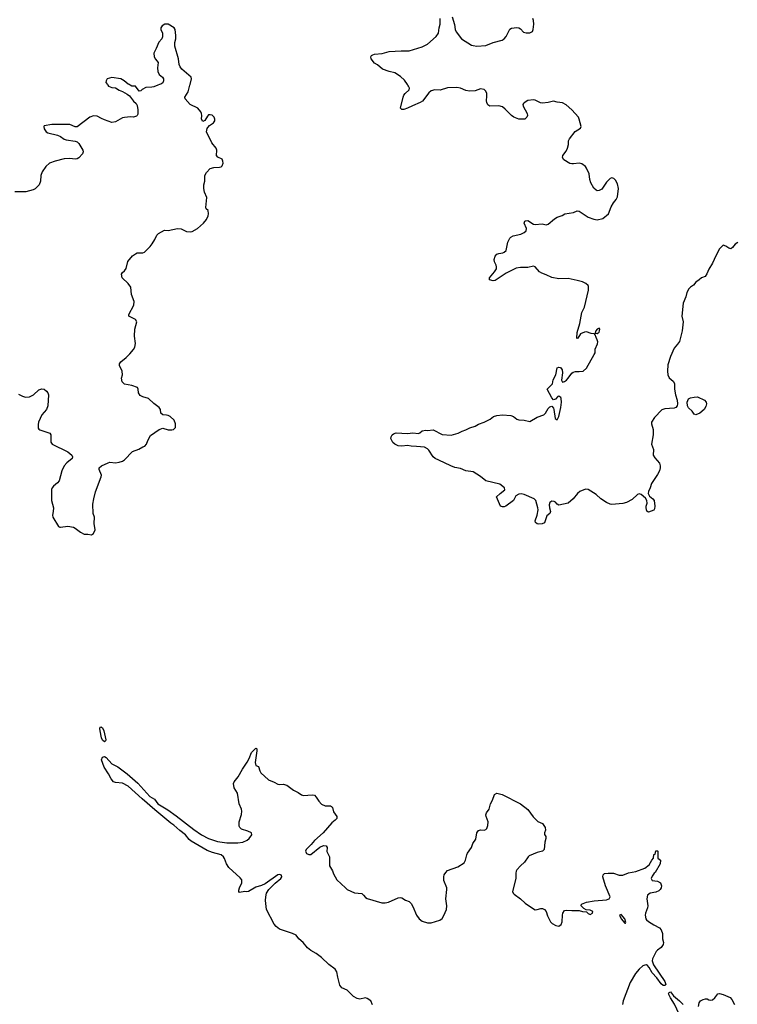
# Model space of a CAD drawing. Header units: inches. Extents: x 2005975 to 2217453, y 644152 to 846769.
# Tile 71 of 162: x 2099102 to 2106964, y 735413 to 746198. Entities that reach past the tile are written whole.
import ezdxf

# ---------------------------------------------------------------- set-up
doc = ezdxf.new("R2010")
doc.units = ezdxf.units.IN
doc.header["$MEASUREMENT"] = 0
for name, color, linetype in [('C0793', 7, 'Continuous'), ('C0794', 7, 'Continuous'), ('C1703', 7, 'Continuous'), ('C1704', 7, 'Continuous')]:
    doc.layers.add(name, color=color, linetype=linetype)

msp = doc.modelspace()

# ---------------------------------------------------------------- linework, layer by layer
at = {"layer": 'C0793', "color": 6, "elevation": 300}
msp.add_lwpolyline([(2100000, 738333), (2099995, 738350), (2099980, 738430), (2099983, 738450), (2099990, 738454), (2100000, 738447)], dxfattribs=at)
at = {"layer": 'C0794', "color": 6, "elevation": 400}
for points in [[(2100000, 745116), (2099950, 745142), (2099910, 745144), (2099870, 745130), (2099730, 745024), (2099710, 745026), (2099650, 745050), (2099610, 745052), (2099454, 745050), (2099370, 745035), (2099365, 745030), (2099370, 745002), (2099391, 744970), (2099410, 744959), (2099515, 744935), (2099550, 744920), (2099590, 744890), (2099610, 744882), (2099710, 744869), (2099730, 744862), (2099750, 744841), (2099795, 744770), (2099798, 744750), (2099791, 744729), (2099750, 744685), (2099730, 744673), (2099710, 744671), (2099650, 744679), (2099590, 744674), (2099490, 744649), (2099430, 744626), (2099389, 744590), (2099347, 744533), (2099334, 744490), (2099330, 744430), (2099317, 744390), (2099270, 744344), (2099250, 744333), (2099170, 744313), (2099049, 744311)], [(2099090, 742097), (2099133, 742073), (2099164, 742064), (2099208, 742068), (2099252, 742088), (2099310, 742144), (2099346, 742154), (2099370, 742151), (2099395, 742130), (2099410, 742111), (2099417, 742090), (2099409, 741970), (2099396, 741930), (2099346, 741870), (2099309, 741790), (2099303, 741763), (2099305, 741725), (2099313, 741713), (2099324, 741704), (2099434, 741670), (2099442, 741650), (2099442, 741570), (2099459, 741550), (2099630, 741466), (2099675, 741430), (2099681, 741410), (2099676, 741390), (2099617, 741343), (2099590, 741310), (2099563, 741257), (2099533, 741147), (2099516, 741124), (2099472, 741090), (2099456, 741070), (2099449, 741051), (2099452, 740930), (2099473, 740850), (2099470, 740810), (2099460, 740770), (2099465, 740750), (2099528, 740648), (2099541, 740641), (2099550, 740638), (2099629, 740649), (2099690, 740638), (2099711, 740630), (2099770, 740583), (2099810, 740562), (2099850, 740563), (2099890, 740556), (2099909, 740570), (2099929, 740611), (2099919, 740679), (2099922, 740750), (2099907, 740790), (2099905, 740890), (2099913, 740950), (2099933, 741027), (2099996, 741190), (2100000, 741210), (2099973, 741270), (2099973, 741290), (2099999, 741310), (2100000, 741310)]]:
    msp.add_lwpolyline(points, dxfattribs=at)
at = {"layer": 'C1703', "color": 6, "elevation": 300}
for points in [[(2100000, 738447), (2100010, 738441), (2100025, 738410), (2100047, 738310), (2100042, 738298), (2100030, 738288), (2100008, 738308), (2100000, 738333)], [(2102968, 735408), (2102947, 735450), (2102910, 735478), (2102890, 735482), (2102830, 735469), (2102798, 735478), (2102760, 735500), (2102690, 735566), (2102630, 735593), (2102610, 735623), (2102586, 735710), (2102575, 735770), (2102557, 735797), (2102490, 735848), (2102410, 735924), (2102350, 735968), (2102290, 736002), (2102256, 736030), (2102209, 736089), (2102160, 736130), (2102130, 736170), (2102091, 736190), (2101950, 736237), (2101910, 736266), (2101890, 736291), (2101807, 736450), (2101795, 736550), (2101797, 736590), (2101806, 736630), (2101833, 736670), (2101901, 736739), (2101964, 736790), (2101975, 736810), (2101969, 736829), (2101950, 736835), (2101930, 736830), (2101790, 736734), (2101750, 736715), (2101690, 736697), (2101610, 736650), (2101590, 736645), (2101569, 736649), (2101510, 736637), (2101501, 736650), (2101503, 736663), (2101510, 736690), (2101535, 736745), (2101536, 736776), (2101519, 736799), (2101394, 736910), (2101367, 736950), (2101347, 737010), (2101335, 737030), (2101310, 737050), (2101214, 737074), (2101157, 737097), (2100981, 737201), (2100957, 737217), (2100917, 737270), (2100855, 737315), (2100790, 737377), (2100757, 737397), (2100583, 737542), (2100443, 737663), (2100290, 737804), (2100230, 737834), (2100150, 737842), (2100130, 737851), (2100103, 737883), (2100076, 737936), (2100027, 738010), (2100000, 738090), (2100010, 738120), (2100030, 738126), (2100050, 738117), (2100110, 738047), (2100176, 738016), (2100279, 737939), (2100396, 737836), (2100528, 737690), (2100579, 737659), (2100617, 737610), (2100724, 737544), (2100818, 737478), (2101008, 737328), (2101095, 737270), (2101169, 737230), (2101270, 737195), (2101370, 737182), (2101490, 737181), (2101547, 737190), (2101595, 737210), (2101617, 737230), (2101646, 737270), (2101642, 737290), (2101601, 737310), (2101532, 737332), (2101512, 737350), (2101505, 737365), (2101507, 737410), (2101531, 737491), (2101537, 737530), (2101533, 737550), (2101507, 737610), (2101487, 737727), (2101450, 737785), (2101444, 737830), (2101451, 737850), (2101496, 737904), (2101544, 737990), (2101595, 738065), (2101616, 738104), (2101643, 738170), (2101690, 738217), (2101696, 738216), (2101701, 738210), (2101700, 738190), (2101682, 738062), (2101688, 738030), (2101718, 738018), (2101731, 737970), (2101744, 737950), (2101828, 737870), (2101890, 737848), (2101930, 737823), (2101950, 737820), (2101990, 737824), (2102030, 737813), (2102100, 737760), (2102154, 737734), (2102190, 737706), (2102210, 737701), (2102307, 737707), (2102330, 737703), (2102350, 737683), (2102378, 737638), (2102410, 737605), (2102448, 737588), (2102506, 737586), (2102519, 737579), (2102528, 737568), (2102541, 737521), (2102577, 737470), (2102576, 737450), (2102558, 737430), (2102520, 737400), (2102427, 737290), (2102330, 737208), (2102295, 737165), (2102239, 737110), (2102232, 737090), (2102245, 737065), (2102270, 737053), (2102290, 737053), (2102390, 737134), (2102430, 737151), (2102460, 737150), (2102470, 737130), (2102468, 737088), (2102495, 737030), (2102496, 736930), (2102530, 736876), (2102541, 736841), (2102578, 736778), (2102670, 736687), (2102691, 736671), (2102770, 736634), (2102850, 736625), (2102870, 736610), (2102890, 736584), (2102910, 736573), (2103070, 736526), (2103104, 736524), (2103142, 736530), (2103250, 736578), (2103270, 736583), (2103290, 736580), (2103330, 736555), (2103370, 736538), (2103390, 736518), (2103410, 736484), (2103450, 736390), (2103478, 736350), (2103510, 736325), (2103570, 736305), (2103610, 736306), (2103704, 736336), (2103729, 736351), (2103750, 736384), (2103777, 736450), (2103783, 736490), (2103769, 736570), (2103781, 736670), (2103780, 736690), (2103748, 736768), (2103747, 736810), (2103753, 736830), (2103770, 736858), (2103790, 736877), (2103901, 736919), (2103970, 736962), (2103985, 736990), (2103999, 737050), (2104009, 737070), (2104051, 737129), (2104067, 737173), (2104098, 737222), (2104110, 737290), (2104130, 737316), (2104150, 737324), (2104190, 737320), (2104210, 737326), (2104220, 737340), (2104232, 737370), (2104234, 737410), (2104212, 737470), (2104210, 737490), (2104217, 737510), (2104246, 737550), (2104258, 737610), (2104281, 737650), (2104302, 737710), (2104330, 737724), (2104388, 737710), (2104590, 737608), (2104670, 737548), (2104726, 737466), (2104777, 737417), (2104830, 737392), (2104857, 737350), (2104861, 737319), (2104853, 737290), (2104853, 737273), (2104865, 737250), (2104866, 737230), (2104855, 737190), (2104847, 737110), (2104828, 737092), (2104770, 737074), (2104682, 737038), (2104672, 737030), (2104634, 736970), (2104589, 736931), (2104550, 736886), (2104540, 736870), (2104536, 736850), (2104536, 736790), (2104501, 736650), (2104509, 736630), (2104519, 736619), (2104588, 736570), (2104639, 736519), (2104730, 736458), (2104750, 736449), (2104770, 736450), (2104810, 736464), (2104830, 736462), (2104852, 736452), (2104869, 736430), (2104883, 736383), (2104918, 736318), (2104937, 736297), (2104975, 736275), (2105010, 736269), (2105034, 736286), (2105045, 736315), (2105047, 736390), (2105053, 736410), (2105070, 736439), (2105090, 736444), (2105150, 736439), (2105230, 736442), (2105269, 736431), (2105310, 736426), (2105330, 736407), (2105350, 736397), (2105376, 736410), (2105380, 736430), (2105350, 736444), (2105309, 736449), (2105282, 736462), (2105254, 736490), (2105257, 736510), (2105310, 736531), (2105394, 736546), (2105530, 736559), (2105550, 736563), (2105561, 736570), (2105569, 736590), (2105521, 736710), (2105491, 736810), (2105493, 736830), (2105510, 736845), (2105550, 736850), (2105609, 736849), (2105670, 736829), (2105710, 736829), (2105770, 736852), (2105851, 736869), (2105950, 736903), (2105999, 736941), (2106026, 736990), (2106046, 737014), (2106050, 737054), (2106062, 737058), (2106070, 737094), (2106090, 737094), (2106094, 737090), (2106093, 737013), (2106122, 736990), (2106119, 736950), (2106064, 736856), (2106052, 736848), (2106030, 736818), (2106021, 736790), (2106032, 736770), (2106090, 736760), (2106122, 736742), (2106132, 736712), (2106129, 736690), (2106119, 736670), (2106104, 736656), (2106070, 736641), (2106010, 736630), (2105979, 736610), (2105973, 736570), (2105984, 736490), (2105981, 736470), (2105957, 736410), (2105954, 736390), (2105963, 736350), (2105970, 736339), (2105990, 736321), (2106050, 736284), (2106112, 736252), (2106129, 736229), (2106144, 736190), (2106144, 736130), (2106156, 736090), (2106153, 736067), (2106130, 736035), (2106090, 736006), (2106076, 735990), (2106033, 735910), (2106029, 735890), (2106046, 735846), (2106170, 735661), (2106179, 735630), (2106170, 735620), (2106150, 735620), (2106130, 735636), (2106082, 735702), (2106030, 735757), (2105997, 735817), (2105979, 735839), (2105970, 735844), (2105950, 735842), (2105930, 735833), (2105890, 735799), (2105850, 735749), (2105790, 735650), (2105713, 735450), (2105704, 735410)], [(2106326, 735306), (2106275, 735415), (2106230, 735485), (2106210, 735528), (2106218, 735542), (2106230, 735549), (2106265, 735505), (2106329, 735450), (2106369, 735409)], [(2106540, 735390), (2106544, 735430), (2106562, 735450), (2106590, 735467), (2106614, 735474), (2106633, 735473), (2106650, 735462), (2106670, 735458), (2106690, 735462), (2106718, 735482), (2106750, 735526), (2106770, 735530), (2106810, 735520), (2106886, 735486), (2106905, 735465), (2106933, 735410)]]:
    msp.add_lwpolyline(points, dxfattribs=at)
msp.add_lwpolyline([(2105690, 736398), (2105672, 736390), (2105690, 736350), (2105730, 736302), (2105738, 736302), (2105741, 736310), (2105730, 736348)], close=True, dxfattribs=at)
at = {"layer": 'C1704', "color": 6}
for points, elevation in [([(2100000, 741310), (2100070, 741346), (2100090, 741350), (2100150, 741345), (2100190, 741352), (2100230, 741364), (2100250, 741376), (2100339, 741470), (2100407, 741493), (2100450, 741519), (2100474, 741526), (2100493, 741547), (2100504, 741590), (2100536, 741644), (2100630, 741710), (2100670, 741724), (2100730, 741707), (2100770, 741704), (2100788, 741710), (2100809, 741731), (2100809, 741770), (2100793, 741810), (2100752, 741850), (2100730, 741861), (2100710, 741868), (2100669, 741870), (2100650, 741890), (2100644, 741930), (2100629, 741950), (2100570, 741993), (2100514, 742050), (2100450, 742066), (2100423, 742083), (2100403, 742110), (2100401, 742150), (2100394, 742170), (2100329, 742190), (2100250, 742205), (2100226, 742230), (2100218, 742270), (2100227, 742310), (2100226, 742350), (2100196, 742410), (2100196, 742430), (2100209, 742451), (2100270, 742498), (2100310, 742540), (2100350, 742585), (2100365, 742610), (2100372, 742652), (2100361, 742730), (2100365, 742810), (2100386, 742890), (2100370, 742916), (2100298, 742950), (2100299, 742970), (2100353, 743070), (2100357, 743110), (2100328, 743190), (2100318, 743270), (2100292, 743310), (2100223, 743370), (2100216, 743410), (2100227, 743430), (2100250, 743447), (2100268, 743472), (2100287, 743550), (2100339, 743610), (2100370, 743635), (2100390, 743644), (2100450, 743646), (2100470, 743653), (2100530, 743713), (2100555, 743745), (2100584, 743790), (2100603, 743837), (2100622, 743858), (2100690, 743893), (2100730, 743890), (2100830, 743912), (2100870, 743906), (2100930, 743878), (2100970, 743873), (2100990, 743879), (2101050, 743910), (2101116, 743970), (2101150, 744011), (2101168, 744050), (2101172, 744072), (2101167, 744107), (2101146, 744126), (2101141, 744141), (2101151, 744250), (2101128, 744308), (2101118, 744350), (2101120, 744390), (2101129, 744430), (2101130, 744490), (2101150, 744525), (2101190, 744567), (2101230, 744580), (2101290, 744582), (2101310, 744587), (2101321, 744599), (2101332, 744628), (2101329, 744650), (2101319, 744670), (2101274, 744694), (2101259, 744710), (2101262, 744770), (2101254, 744790), (2101208, 744850), (2101150, 744970), (2101154, 745006), (2101162, 745018), (2101181, 745039), (2101227, 745070), (2101240, 745090), (2101241, 745110), (2101232, 745130), (2101210, 745152), (2101190, 745158), (2101170, 745155), (2101158, 745142), (2101130, 745094), (2101110, 745082), (2101094, 745110), (2101098, 745150), (2101095, 745170), (2101086, 745190), (2101052, 745230), (2100969, 745269), (2100916, 745330), (2100911, 745350), (2100948, 745410), (2100966, 745480), (2100968, 745487), (2100985, 745550), (2100980, 745570), (2100877, 745657), (2100861, 745681), (2100850, 745709), (2100840, 745770), (2100801, 745910), (2100800, 745950), (2100812, 745990), (2100814, 746026), (2100804, 746090), (2100794, 746110), (2100729, 746151), (2100691, 746150), (2100662, 746130), (2100650, 746110), (2100647, 746090), (2100665, 746050), (2100667, 746010), (2100659, 745990), (2100626, 745954), (2100598, 745882), (2100571, 745830), (2100577, 745790), (2100590, 745765), (2100618, 745730), (2100612, 745670), (2100616, 745630), (2100630, 745599), (2100667, 745570), (2100676, 745550), (2100678, 745530), (2100670, 745506), (2100648, 745492), (2100632, 745487), (2100614, 745480), (2100570, 745464), (2100550, 745459), (2100484, 745456), (2100445, 745435), (2100430, 745419), (2100410, 745415), (2100370, 745469), (2100330, 745469), (2100311, 745480), (2100300, 745487), (2100290, 745493), (2100245, 745530), (2100210, 745549), (2100110, 745564), (2100061, 745550), (2100051, 745530), (2100045, 745510), (2100063, 745487), (2100068, 745480), (2100076, 745470), (2100110, 745456), (2100150, 745451), (2100190, 745425), (2100230, 745411), (2100281, 745381), (2100305, 745365), (2100350, 745305), (2100379, 745279), (2100390, 745258), (2100398, 745210), (2100395, 745165), (2100390, 745148), (2100380, 745140), (2100350, 745129), (2100315, 745135), (2100252, 745128), (2100230, 745122), (2100150, 745080), (2100110, 745074), (2100030, 745101), (2100000, 745116)], 400), ([(2106970, 743757), (2106941, 743739), (2106910, 743702), (2106892, 743690), (2106870, 743695), (2106839, 743719), (2106810, 743729), (2106790, 743712), (2106770, 743687), (2106727, 743613), (2106690, 743530), (2106653, 743467), (2106630, 743414), (2106610, 743385), (2106570, 743369), (2106545, 743350), (2106510, 743322), (2106485, 743290), (2106451, 743269), (2106431, 743249), (2106410, 743209), (2106399, 743161), (2106370, 743094), (2106354, 742950), (2106369, 742890), (2106361, 742790), (2106330, 742675), (2106310, 742644), (2106270, 742600), (2106232, 742510), (2106204, 742416), (2106198, 742350), (2106202, 742310), (2106217, 742277), (2106259, 742239), (2106274, 742214), (2106277, 742150), (2106285, 742090), (2106305, 742030), (2106308, 741990), (2106305, 741970), (2106290, 741950), (2106270, 741943), (2106170, 741936), (2106137, 741923), (2106058, 741842), (2106025, 741790), (2106025, 741770), (2106042, 741710), (2106042, 741650), (2106025, 741550), (2106047, 741490), (2106042, 741430), (2106059, 741399), (2106110, 741340), (2106120, 741310), (2106119, 741290), (2106110, 741258), (2106090, 741218), (2106022, 741118), (2106009, 741070), (2105990, 741030), (2105986, 741010), (2106000, 740980), (2106037, 740950), (2106054, 740930), (2106061, 740870), (2106058, 740842), (2106050, 740827), (2105990, 740803), (2105974, 740814), (2105966, 740850), (2105966, 740870), (2105976, 740904), (2105973, 740930), (2105957, 740957), (2105910, 740997), (2105890, 741003), (2105870, 740996), (2105810, 740944), (2105750, 740910), (2105710, 740897), (2105590, 740887), (2105570, 740891), (2105530, 740910), (2105470, 740951), (2105419, 740999), (2105330, 741053), (2105305, 741055), (2105281, 741050), (2105239, 741030), (2105213, 741007), (2105167, 740950), (2105110, 740904), (2105010, 740881), (2104990, 740892), (2104972, 740912), (2104959, 740919), (2104930, 740923), (2104922, 740918), (2104911, 740909), (2104904, 740884), (2104907, 740850), (2104918, 740810), (2104910, 740790), (2104878, 740762), (2104850, 740688), (2104825, 740675), (2104790, 740671), (2104770, 740675), (2104753, 740690), (2104749, 740710), (2104770, 740770), (2104781, 740830), (2104779, 740850), (2104758, 740930), (2104737, 740950), (2104630, 740997), (2104597, 741003), (2104570, 741000), (2104539, 740981), (2104510, 740930), (2104428, 740870), (2104410, 740863), (2104390, 740863), (2104370, 740870), (2104324, 740970), (2104364, 741010), (2104415, 741050), (2104414, 741070), (2104363, 741110), (2104210, 741146), (2104150, 741196), (2104070, 741244), (2103990, 741257), (2103930, 741283), (2103870, 741293), (2103825, 741310), (2103695, 741375), (2103655, 741390), (2103630, 741410), (2103583, 741483), (2103570, 741497), (2103535, 741515), (2103450, 741524), (2103390, 741525), (2103350, 741534), (2103290, 741528), (2103250, 741530), (2103210, 741547), (2103190, 741568), (2103167, 741610), (2103170, 741630), (2103184, 741650), (2103198, 741662), (2103227, 741673), (2103350, 741664), (2103410, 741673), (2103470, 741665), (2103487, 741673), (2103510, 741696), (2103550, 741703), (2103570, 741697), (2103630, 741705), (2103730, 741654), (2103830, 741649), (2103907, 741670), (2103950, 741691), (2103990, 741704), (2104033, 741727), (2104090, 741745), (2104130, 741767), (2104190, 741789), (2104256, 741824), (2104292, 741850), (2104330, 741863), (2104390, 741869), (2104481, 741861), (2104510, 741850), (2104550, 741823), (2104570, 741815), (2104630, 741810), (2104690, 741798), (2104770, 741843), (2104843, 741870), (2104862, 741890), (2104890, 741939), (2104910, 741958), (2104930, 741965), (2104950, 741942), (2104955, 741930), (2104969, 741830), (2104990, 741817), (2105007, 741850), (2105029, 741950), (2105036, 742010), (2105034, 742050), (2105030, 742060), (2105010, 742075), (2104999, 742070), (2104970, 742041), (2104950, 742035), (2104930, 742055), (2104880, 742150), (2104938, 742210), (2104948, 742252), (2104975, 742310), (2104990, 742386), (2105008, 742392), (2105027, 742387), (2105044, 742364), (2105047, 742330), (2105039, 742250), (2105050, 742229), (2105070, 742234), (2105092, 742250), (2105111, 742270), (2105150, 742328), (2105164, 742336), (2105190, 742344), (2105230, 742343), (2105275, 742350), (2105310, 742380), (2105396, 742530), (2105406, 742550), (2105407, 742590), (2105432, 742648), (2105434, 742670), (2105430, 742690), (2105416, 742716), (2105407, 742747), (2105398, 742758), (2105362, 742762), (2105310, 742781), (2105290, 742777), (2105244, 742756), (2105215, 742710), (2105210, 742706), (2105207, 742710), (2105210, 742771), (2105240, 742870), (2105262, 742990), (2105291, 743049), (2105335, 743235), (2105335, 743275), (2105330, 743287), (2105303, 743310), (2105266, 743326), (2105210, 743343), (2105110, 743364), (2105010, 743358), (2104930, 743374), (2104870, 743405), (2104821, 743421), (2104798, 743438), (2104750, 743490), (2104730, 743500), (2104670, 743483), (2104590, 743484), (2104542, 743478), (2104430, 743423), (2104310, 743342), (2104290, 743339), (2104249, 743350), (2104248, 743370), (2104305, 743435), (2104324, 743470), (2104327, 743490), (2104322, 743510), (2104305, 743545), (2104299, 743570), (2104310, 743609), (2104330, 743629), (2104350, 743637), (2104395, 743645), (2104410, 743652), (2104430, 743670), (2104450, 743763), (2104470, 743804), (2104483, 743817), (2104509, 743831), (2104593, 743850), (2104630, 743868), (2104650, 743884), (2104653, 743910), (2104628, 743970), (2104635, 743990), (2104644, 743996), (2104670, 743998), (2104730, 743960), (2104750, 743955), (2104824, 743964), (2104870, 743952), (2104890, 743959), (2104962, 744018), (2104990, 744035), (2105046, 744054), (2105074, 744070), (2105170, 744086), (2105210, 744104), (2105230, 744101), (2105330, 744034), (2105390, 744013), (2105430, 744006), (2105490, 744021), (2105553, 744070), (2105581, 744150), (2105607, 744193), (2105637, 744230), (2105650, 744257), (2105663, 744350), (2105650, 744401), (2105630, 744439), (2105610, 744458), (2105590, 744467), (2105570, 744459), (2105530, 744417), (2105478, 744342), (2105450, 744327), (2105430, 744325), (2105417, 744330), (2105390, 744354), (2105360, 744410), (2105348, 744448), (2105340, 744510), (2105313, 744573), (2105301, 744590), (2105259, 744619), (2105230, 744628), (2105170, 744618), (2105150, 744618), (2105130, 744625), (2105064, 744664), (2105050, 744690), (2105053, 744710), (2105090, 744760), (2105104, 744790), (2105113, 744830), (2105115, 744870), (2105125, 744895), (2105188, 744972), (2105244, 745010), (2105254, 745030), (2105232, 745110), (2105223, 745130), (2105152, 745212), (2105090, 745266), (2105050, 745286), (2104990, 745294), (2104950, 745307), (2104890, 745292), (2104830, 745285), (2104808, 745288), (2104750, 745318), (2104730, 745319), (2104670, 745312), (2104630, 745289), (2104621, 745279), (2104615, 745270), (2104616, 745250), (2104660, 745170), (2104665, 745150), (2104658, 745130), (2104636, 745110), (2104613, 745107), (2104570, 745110), (2104516, 745130), (2104490, 745148), (2104419, 745219), (2104390, 745243), (2104350, 745255), (2104253, 745253), (2104230, 745267), (2104218, 745290), (2104215, 745310), (2104221, 745359), (2104220, 745390), (2104210, 745417), (2104190, 745435), (2104150, 745442), (2104090, 745421), (2104030, 745417), (2103990, 745423), (2103930, 745448), (2103890, 745454), (2103790, 745452), (2103710, 745425), (2103650, 745430), (2103610, 745420), (2103583, 745397), (2103513, 745307), (2103490, 745290), (2103404, 745256), (2103350, 745228), (2103310, 745216), (2103290, 745215), (2103275, 745230), (2103303, 745350), (2103310, 745370), (2103325, 745390), (2103368, 745430), (2103371, 745450), (2103360, 745470), (2103353, 745480), (2103349, 745487), (2103316, 745536), (2103275, 745575), (2103210, 745615), (2103149, 745630), (2103078, 745658), (2103023, 745703), (2102990, 745721), (2102951, 745770), (2102948, 745790), (2102955, 745805), (2102970, 745815), (2102990, 745821), (2103072, 745828), (2103150, 745850), (2103282, 745858), (2103370, 745857), (2103510, 745900), (2103570, 745930), (2103665, 746015), (2103689, 746050), (2103696, 746110), (2103709, 746150), (2103708, 746210)], 300), ([(2103841, 746230), (2103864, 746144), (2103873, 746090), (2103885, 746065), (2103942, 745990), (2104050, 745920), (2104070, 745914), (2104110, 745910), (2104210, 745914), (2104290, 745950), (2104386, 745974), (2104410, 745989), (2104430, 746014), (2104470, 746096), (2104490, 746106), (2104550, 746113), (2104570, 746110), (2104590, 746098), (2104623, 746063), (2104650, 746053), (2104690, 746056), (2104718, 746070), (2104727, 746090), (2104733, 746150), (2104731, 746190), (2104723, 746210)], 300)]:
    msp.add_lwpolyline(points, dxfattribs=dict(at, elevation=elevation))
at = {"layer": 'C1704', "color": 6, "elevation": 300}
for points in [[(2105450, 742820), (2105427, 742810), (2105413, 742790), (2105405, 742765), (2105430, 742762), (2105450, 742776), (2105455, 742790), (2105456, 742810)], [(2106510, 741870), (2106490, 741876), (2106469, 741910), (2106428, 741948), (2106419, 741970), (2106416, 742010), (2106430, 742044), (2106450, 742056), (2106490, 742065), (2106529, 742069), (2106603, 742030), (2106623, 742010), (2106627, 741990), (2106620, 741960), (2106599, 741930), (2106552, 741888)]]:
    msp.add_lwpolyline(points, close=True, dxfattribs=at)

doc.saveas('drawing.dxf')
